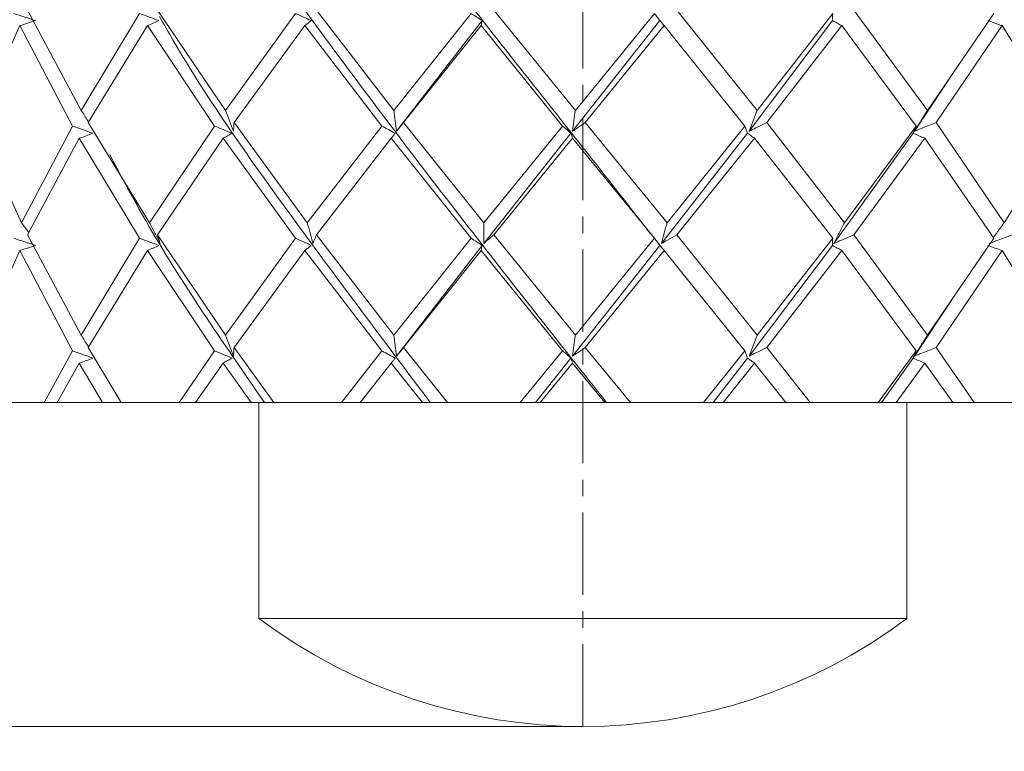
# Model space of a CAD drawing. Header units: millimetres. Extents: x 13381 to 13678, y 211 to 627.
# Tile 21 of 51: x 13494.32 to 13503.44, y 454.84 to 461.62. Entities that reach past the tile are written whole.
import ezdxf

# ---------------------------------------------------------------- set-up
doc = ezdxf.new("R2010")
doc.units = ezdxf.units.MM
doc.header["$LTSCALE"] = 0.3
doc.linetypes.add('CENTERX2', pattern=[20.32, 12.7, -2.54, 2.54, -2.54])
doc.layers.add('中心线', color=5, linetype='CENTERX2', lineweight=13)
doc.layers.add('剖面线', color=50, linetype='Continuous', lineweight=13)
doc.styles.get("Standard").update_dxf_attribs({"font": 'txt.shx', "width": 0.67, "oblique": 5, "bigfont": 'gbcbig.shx'})
doc.dimstyles.new('1', dxfattribs={"dimtxt": 2.5, "dimasz": 2, "dimexe": 0.8, "dimexo": 0, "dimgap": 1, "dimtad": 1, "dimdec": 1, "dimdsep": 46, "dimtxsty": 'Standard', "dimcen": 0, "dimclrd": 256, "dimclre": 256, "dimclrt": 256, "dimadec": 0, "dimazin": 0, "dimtfac": 1, "dimtdec": 1, "dimtmove": 0, "dimatfit": 3, "dimfxl": 0, "dimtzin": 0, "dimlwd": -1, "dimlwe": -1, "dimarcsym": 0})

# ---------------------------------------------------------------- blocks, each defined once
blk = doc.blocks.new('*D161')
at = {"layer": 'Defpoints', "color": 0}
for p in [(13448.5352, 479.5718), (13423.1213, 455.0718), (13499.5352, 455.0718)]:
    blk.add_point(p, dxfattribs=at)
at = {"layer": '剖面线'}
for p, q in [((13448.5352, 479.5718), (13422.3213, 479.5718)), ((13423.1213, 477.5718), (13423.1213, 457.0718)), ((13499.5352, 455.0718), (13422.3213, 455.0718))]:
    blk.add_line(p, q, dxfattribs=at)
for points in [[(13422.788, 477.5718), (13423.4546, 477.5718), (13423.1213, 479.5718)], [(13422.788, 457.0718), (13423.4546, 457.0718), (13423.1213, 455.0718)]]:
    blk.add_solid(points, dxfattribs=at)
at = {"layer": '剖面线', "insert": (13420.8713, 467.3218), "char_height": 2.5, "attachment_point": 5, "rotation": 90}
blk.add_mtext('25.8%%P6.5', dxfattribs=at)
blk = doc.blocks.new('*D181')
at = {"layer": 'Defpoints', "color": 0}
for p in [(13512.0352, 531.5718), (13487.5352, 480.5718), (13487.5352, 447.4289)]:
    blk.add_point(p, dxfattribs=at)
at = {"layer": '剖面线'}
for p, q in [((13512.0352, 531.5718), (13512.0352, 446.6289)), ((13487.5352, 480.5718), (13487.5352, 446.6289)), ((13510.0352, 447.4289), (13489.5352, 447.4289))]:
    blk.add_line(p, q, dxfattribs=at)
for points in [[(13489.5352, 447.7622), (13489.5352, 447.0955), (13487.5352, 447.4289)], [(13510.0352, 447.7622), (13510.0352, 447.0955), (13512.0352, 447.4289)]]:
    blk.add_solid(points, dxfattribs=at)
at = {"layer": '剖面线', "insert": (13499.7852, 449.6789), "char_height": 2.5, "attachment_point": 5}
blk.add_mtext('25.8%%P6.5', dxfattribs=at)

msp = doc.modelspace()

# ---------------------------------------------------------------- linework, layer by layer
at = {"color": 7, "linetype": 'Continuous', "lineweight": 15}
for p, q in [((13494.8893, 460.7796), (13494.3917, 461.7093)), ((13496.2242, 460.7796), (13495.5956, 461.7093)), ((13497.7848, 460.7796), (13497.0679, 461.7093)), ((13499.4646, 460.7796), (13498.7084, 461.7093)), ((13501.1492, 460.7796), (13500.4052, 461.7093)), ((13502.7238, 460.7796), (13502.0428, 461.7093)), ((13495.4303, 461.6781), (13494.8893, 460.7796)), ((13496.8746, 461.6781), (13496.2242, 460.7796)), ((13498.5002, 461.6781), (13497.7848, 460.7796)), ((13497.8097, 460.5863), (13498.6019, 461.6113)), ((13499.4383, 460.5863), (13500.2478, 461.6113)), ((13500.1963, 461.6781), (13499.4646, 460.7796)), ((13501.0736, 460.5863), (13501.8452, 461.6113)), ((13501.8474, 461.6781), (13501.1492, 460.7796)), ((13503.3409, 461.6781), (13502.7238, 460.7796)), ((13493.917, 460.6663), (13494.3204, 461.565)), ((13494.3204, 461.565), (13494.8076, 460.6349)), ((13494.9544, 460.6663), (13495.5024, 461.565)), ((13495.5024, 461.565), (13496.1233, 460.6349)), ((13496.3041, 460.6663), (13496.9592, 461.565)), ((13496.9592, 461.565), (13497.6714, 460.6349)), ((13497.8739, 460.6663), (13498.5915, 461.565)), ((13498.5915, 461.565), (13499.3466, 460.6349)), ((13499.557, 460.6663), (13500.2882, 461.565)), ((13500.2882, 461.565), (13501.0347, 460.6349)), ((13501.2386, 460.6663), (13501.9335, 461.565)), ((13501.9335, 461.565), (13502.6205, 460.6349)), ((13502.8041, 460.6663), (13503.4154, 461.565)), ((13503.4154, 461.565), (13503.9961, 460.6349)), ((13502.6039, 460.5863), (13503.0222, 461.2157)), ((13494.3357, 459.7392), (13493.917, 460.6663)), ((13494.8076, 460.6349), (13494.3357, 459.7392)), ((13495.5225, 459.7392), (13494.9544, 460.6663)), ((13496.1233, 460.6349), (13495.5225, 459.7392)), ((13496.9827, 459.7392), (13496.3041, 460.6663)), ((13497.6714, 460.6349), (13496.9827, 459.7392)), ((13498.6168, 459.7392), (13497.8739, 460.6663)), ((13499.3466, 460.6349), (13498.6168, 459.7392)), ((13500.3136, 459.7392), (13499.557, 460.6663)), ((13501.0347, 460.6349), (13500.3136, 459.7392)), ((13501.9572, 459.7392), (13501.2386, 460.6663)), ((13502.6205, 460.6349), (13501.9572, 459.7392)), ((13503.4359, 459.7392), (13502.8041, 460.6663)), ((13503.9961, 460.6349), (13503.4359, 459.7392)), ((13494.3917, 459.6261), (13494.8715, 460.5216)), ((13494.8715, 460.5216), (13495.4303, 459.5949)), ((13495.5956, 459.6261), (13496.2023, 460.5216)), ((13496.2023, 460.5216), (13496.8746, 459.5949)), ((13497.0679, 459.6261), (13497.7602, 460.5216)), ((13497.7602, 460.5216), (13498.5002, 459.5949)), ((13498.6162, 459.5463), (13499.4239, 460.568)), ((13498.7084, 459.6261), (13499.439, 460.5216)), ((13499.439, 460.5216), (13500.1963, 459.5949)), ((13500.2622, 459.5463), (13501.0595, 460.568)), ((13500.4052, 459.6261), (13501.1245, 460.5216)), ((13501.1245, 460.5216), (13501.8474, 459.5949)), ((13501.8586, 459.5463), (13502.5913, 460.568)), ((13502.0428, 459.6261), (13502.7016, 460.5216)), ((13502.7016, 460.5216), (13503.3409, 459.5949)), ((13494.3357, 459.7392), (13494.4031, 459.6473)), ((13494.8893, 458.696), (13494.3917, 459.6261)), ((13495.4303, 459.5949), (13494.8893, 458.696)), ((13496.2242, 458.696), (13495.5956, 459.6261)), ((13496.8746, 459.5949), (13496.2242, 458.696)), ((13497.7848, 458.696), (13497.0679, 459.6261)), ((13498.5002, 459.5949), (13497.7848, 458.696)), ((13499.4646, 458.696), (13498.7084, 459.6261)), ((13500.1963, 459.5949), (13499.4646, 458.696)), ((13501.1492, 458.696), (13500.4052, 459.6261)), ((13501.8474, 459.5949), (13501.1492, 458.696)), ((13502.7238, 458.696), (13502.0428, 459.6261)), ((13503.3409, 459.5949), (13502.7238, 458.696)), ((13497.8097, 458.5028), (13498.6019, 459.528)), ((13499.4383, 458.5028), (13500.2478, 459.528)), ((13501.0736, 458.5028), (13501.8452, 459.528)), ((13493.917, 458.5827), (13494.3204, 459.4817)), ((13494.3204, 459.4817), (13494.8076, 458.5514)), ((13494.9544, 458.5827), (13495.5024, 459.4817)), ((13495.5024, 459.4817), (13496.1233, 458.5514)), ((13496.3041, 458.5827), (13496.9592, 459.4817)), ((13496.9592, 459.4817), (13497.6714, 458.5514)), ((13497.8739, 458.5827), (13498.5915, 459.4817)), ((13498.5915, 459.4817), (13499.3466, 458.5514)), ((13499.557, 458.5827), (13500.2882, 459.4817)), ((13500.2882, 459.4817), (13501.0347, 458.5514)), ((13501.2386, 458.5827), (13501.9335, 459.4817)), ((13501.9335, 459.4817), (13502.6205, 458.5514)), ((13502.8041, 458.5827), (13503.4154, 459.4817)), ((13503.4154, 459.4817), (13503.9961, 458.5514)), ((13502.6039, 458.5028), (13503.0221, 459.1321)), ((13495.2603, 458.0718), (13494.9544, 458.5827)), ((13496.6732, 458.0718), (13496.3041, 458.5827)), ((13498.2812, 458.0718), (13497.8739, 458.5827)), ((13499.9747, 458.0718), (13499.557, 458.5827)), ((13501.6382, 458.0718), (13501.2386, 458.5827)), ((13503.1584, 458.0718), (13502.8041, 458.5827)), ((13494.8076, 458.5514), (13494.547, 458.0718)), ((13496.1233, 458.5514), (13495.7956, 458.0718)), ((13497.6714, 458.5514), (13497.2991, 458.0718)), ((13499.3466, 458.5514), (13498.9549, 458.0718)), ((13501.0347, 458.5514), (13500.6503, 458.0718)), ((13502.6205, 458.5514), (13502.2697, 458.0718)), ((13494.6675, 458.0718), (13494.8715, 458.4383)), ((13494.8715, 458.4383), (13495.0854, 458.0718)), ((13495.9483, 458.0718), (13496.2023, 458.4383)), ((13496.2023, 458.4383), (13496.4633, 458.0718)), ((13497.4735, 458.0718), (13497.7602, 458.4383)), ((13497.7602, 458.4383), (13498.0506, 458.0718)), ((13499.0964, 458.0718), (13499.4239, 458.4846)), ((13499.1392, 458.0718), (13499.439, 458.4383)), ((13499.439, 458.4383), (13499.7391, 458.0718)), ((13500.7395, 458.0718), (13501.0595, 458.4846)), ((13500.8319, 458.0718), (13501.1245, 458.4383)), ((13501.1245, 458.4383), (13501.4136, 458.0718)), ((13502.3006, 458.0718), (13502.5913, 458.4846)), ((13502.4362, 458.0718), (13502.7016, 458.4383)), ((13502.7016, 458.4383), (13502.9601, 458.0718)), ((13494.547, 458.0718), (13494.1387, 458.0718)), ((13494.547, 458.0718), (13494.6675, 458.0718)), ((13495.0854, 458.0718), (13494.6675, 458.0718)), ((13495.0854, 458.0718), (13495.252, 458.0718)), ((13495.252, 458.0718), (13495.2603, 458.0718)), ((13495.7956, 458.0718), (13495.2603, 458.0718)), ((13495.7956, 458.0718), (13495.9483, 458.0718)), ((13496.4633, 458.0718), (13495.9483, 458.0718)), ((13496.4633, 458.0718), (13496.5864, 458.0718)), ((13496.5352, 458.0718), (13496.5352, 456.0718)), ((13496.5864, 458.0718), (13496.6732, 458.0718)), ((13497.2991, 458.0718), (13496.6732, 458.0718)), ((13497.2991, 458.0718), (13497.4735, 458.0718)), ((13498.0506, 458.0718), (13497.4735, 458.0718)), ((13498.0506, 458.0718), (13498.1217, 458.0718)), ((13498.1217, 458.0718), (13498.2812, 458.0718)), ((13498.9549, 458.0718), (13498.2812, 458.0718)), ((13498.9549, 458.0718), (13499.0964, 458.0718)), ((13499.0964, 458.0718), (13499.1392, 458.0718)), ((13499.7391, 458.0718), (13499.1392, 458.0718)), ((13499.7391, 458.0718), (13499.7534, 458.0718)), ((13499.7534, 458.0718), (13499.9747, 458.0718)), ((13500.6503, 458.0718), (13499.9747, 458.0718)), ((13500.6503, 458.0718), (13500.7395, 458.0718)), ((13500.7395, 458.0718), (13500.8319, 458.0718)), ((13501.4136, 458.0718), (13500.8319, 458.0718)), ((13501.4136, 458.0718), (13501.6382, 458.0718)), ((13502.2697, 458.0718), (13501.6382, 458.0718)), ((13502.2697, 458.0718), (13502.3006, 458.0718)), ((13502.3006, 458.0718), (13502.4362, 458.0718)), ((13502.9601, 458.0718), (13502.4362, 458.0718)), ((13502.5352, 456.0718), (13502.5352, 458.0718)), ((13502.9601, 458.0718), (13503.1584, 458.0718)), ((13503.7027, 458.0718), (13503.1584, 458.0718)), ((13502.3768, 456.0718), (13496.5352, 456.0718)), ((13502.5352, 456.0718), (13502.3768, 456.0718))]:
    msp.add_line(p, q, dxfattribs=at)
msp.add_arc((13499.5352, 460.0718), 5, 233.1301, 306.8699, dxfattribs=at)
for points, knots in [([(13500.1554, 459.6434), (13500.127, 459.6802), (13499.6656, 460.2776), (13498.7361, 461.4349), (13497.4479, 463.1155), (13496.3828, 464.5722), (13495.8358, 465.4687), (13495.6305, 465.8052)], [0, 0, 0, 0, 0.017939, 0.290749, 0.563479, 0.836169, 1, 1, 1, 1]), ([(13499.7534, 458.0718), (13499.3099, 458.6325), (13498.4231, 459.7538), (13497.1503, 461.435), (13496.1946, 462.7636), (13495.7425, 463.5319), (13495.62, 463.7401)], [0, 0, 0, 0, 0.2967197, 0.5933089, 0.8898102, 1, 1, 1, 1]), ([(13494.4653, 461.6113), (13494.4322, 461.6227), (13494.3658, 461.6455), (13494.2991, 461.6672), (13494.2658, 461.6781)], [0, 0, 0, 0, 0.4999544, 1, 1, 1, 1]), ([(13494.3204, 461.565), (13494.3446, 461.5726), (13494.393, 461.5877), (13494.4412, 461.6035), (13494.4653, 461.6113)], [0, 0, 0, 0, 0.500002, 1, 1, 1, 1]), ([(13495.6086, 461.6113), (13495.579, 461.6227), (13495.5197, 461.6455), (13495.4601, 461.6672), (13495.4303, 461.6781)], [0, 0, 0, 0, 0.499959, 1, 1, 1, 1]), ([(13495.5024, 461.565), (13495.5201, 461.5726), (13495.5556, 461.5877), (13495.591, 461.6035), (13495.6086, 461.6113)], [0, 0, 0, 0, 0.499987, 1, 1, 1, 1]), ([(13498.1217, 458.0718), (13497.7004, 458.6325), (13496.8581, 459.7538), (13496.0139, 460.9462), (13495.6549, 461.5779), (13495.6143, 461.6494)], [0, 0, 0, 0, 0.470153, 0.9401, 1, 1, 1, 1]), ([(13497.0195, 461.6113), (13496.9954, 461.6227), (13496.9472, 461.6455), (13496.8988, 461.6672), (13496.8746, 461.6781)], [0, 0, 0, 0, 0.499983, 1, 1, 1, 1]), ([(13496.9592, 461.565), (13496.9693, 461.5726), (13496.9894, 461.5877), (13497.0095, 461.6035), (13497.0195, 461.6113)], [0, 0, 0, 0, 0.499991, 1, 1, 1, 1]), ([(13498.6019, 461.6113), (13498.5849, 461.6227), (13498.5511, 461.6455), (13498.5172, 461.6672), (13498.5002, 461.6781)], [0, 0, 0, 0, 0.499974, 1, 1, 1, 1]), ([(13498.5915, 461.565), (13498.5933, 461.5726), (13498.5967, 461.5877), (13498.6002, 461.6035), (13498.6019, 461.6113)], [0, 0, 0, 0, 0.499987, 1, 1, 1, 1]), ([(13500.2478, 461.6113), (13500.2392, 461.6227), (13500.222, 461.6455), (13500.2049, 461.6672), (13500.1963, 461.6781)], [0, 0, 0, 0, 0.499963, 1, 1, 1, 1]), ([(13500.2882, 461.565), (13500.2814, 461.5726), (13500.268, 461.5877), (13500.2545, 461.6035), (13500.2478, 461.6113)], [0, 0, 0, 0, 0.4999864, 1, 1, 1, 1]), ([(13501.8452, 461.6113), (13501.8455, 461.6227), (13501.8462, 461.6455), (13501.847, 461.6672), (13501.8474, 461.6781)], [0, 0, 0, 0, 0.4999689, 1, 1, 1, 1]), ([(13501.9335, 461.565), (13501.9188, 461.5726), (13501.8893, 461.5877), (13501.8599, 461.6035), (13501.8452, 461.6113)], [0, 0, 0, 0, 0.499991, 1, 1, 1, 1]), ([(13503.4154, 461.565), (13503.3937, 461.5726), (13503.3502, 461.5877), (13503.3068, 461.6035), (13503.2851, 461.6113)], [0, 0, 0, 0, 0.499994, 1, 1, 1, 1]), ([(13494.8893, 460.7796), (13494.9096, 460.748), (13494.9326, 460.7122), (13494.9547, 460.6753), (13494.9573, 460.671)], [0, 0, 0, 0, 0.882705, 1, 1, 1, 1]), ([(13496.2242, 460.7796), (13496.2369, 460.7479), (13496.2623, 460.6844), (13496.2866, 460.619), (13496.2987, 460.5863)], [0, 0, 0, 0, 0.499904, 1, 1, 1, 1]), ([(13497.7848, 460.7796), (13497.7891, 460.7479), (13497.7977, 460.6844), (13497.8057, 460.619), (13497.8097, 460.5863)], [0, 0, 0, 0, 0.499904, 1, 1, 1, 1]), ([(13499.4646, 460.7796), (13499.4602, 460.7479), (13499.4516, 460.6844), (13499.4428, 460.619), (13499.4383, 460.5863)], [0, 0, 0, 0, 0.499905, 1, 1, 1, 1]), ([(13501.1492, 460.7796), (13501.1365, 460.7479), (13501.1111, 460.6844), (13501.0861, 460.619), (13501.0736, 460.5863)], [0, 0, 0, 0, 0.499905, 1, 1, 1, 1]), ([(13502.7238, 460.7796), (13502.7037, 460.7479), (13502.6633, 460.6844), (13502.6237, 460.619), (13502.6039, 460.5863)], [0, 0, 0, 0, 0.499911, 1, 1, 1, 1]), ([(13494.9982, 460.568), (13494.9665, 460.5794), (13494.9031, 460.6023), (13494.8394, 460.624), (13494.8076, 460.6349)], [0, 0, 0, 0, 0.499979, 1, 1, 1, 1]), ([(13496.2863, 460.568), (13496.2592, 460.5794), (13496.2049, 460.6023), (13496.1505, 460.624), (13496.1233, 460.6349)], [0, 0, 0, 0, 0.499979, 1, 1, 1, 1]), ([(13496.2987, 460.5863), (13496.2994, 460.5969), (13496.3014, 460.6244), (13496.3031, 460.6503), (13496.3041, 460.6663)], [0, 0, 0, 0, 0.3860456, 1, 1, 1, 1]), ([(13497.7958, 460.568), (13497.7751, 460.5794), (13497.7337, 460.6023), (13497.6922, 460.624), (13497.6714, 460.6349)], [0, 0, 0, 0, 0.49998, 1, 1, 1, 1]), ([(13497.8097, 460.5863), (13497.818, 460.5969), (13497.8395, 460.6244), (13497.8608, 460.6503), (13497.8739, 460.6663)], [0, 0, 0, 0, 0.3860454, 1, 1, 1, 1]), ([(13499.4239, 460.568), (13499.411, 460.5794), (13499.3853, 460.6023), (13499.3595, 460.624), (13499.3466, 460.6349)], [0, 0, 0, 0, 0.499965, 1, 1, 1, 1]), ([(13499.4383, 460.5863), (13499.4536, 460.5969), (13499.4931, 460.6244), (13499.5327, 460.6503), (13499.557, 460.6663)], [0, 0, 0, 0, 0.386044, 1, 1, 1, 1]), ([(13501.0595, 460.568), (13501.0554, 460.5794), (13501.047, 460.6023), (13501.0388, 460.624), (13501.0347, 460.6349)], [0, 0, 0, 0, 0.499972, 1, 1, 1, 1]), ([(13501.0736, 460.5863), (13501.0947, 460.5969), (13501.1496, 460.6244), (13501.2047, 460.6503), (13501.2386, 460.6663)], [0, 0, 0, 0, 0.386062, 1, 1, 1, 1]), ([(13502.5913, 460.568), (13502.5961, 460.5794), (13502.6058, 460.6023), (13502.6156, 460.624), (13502.6205, 460.6349)], [0, 0, 0, 0, 0.4999723, 1, 1, 1, 1]), ([(13502.6039, 460.5863), (13502.6296, 460.5969), (13502.6961, 460.6244), (13502.763, 460.6503), (13502.8041, 460.6663)], [0, 0, 0, 0, 0.386053, 1, 1, 1, 1]), ([(13494.8715, 460.5216), (13494.8927, 460.5292), (13494.9349, 460.5443), (13494.9771, 460.5601), (13494.9982, 460.568)], [0, 0, 0, 0, 0.499996, 1, 1, 1, 1]), ([(13496.2023, 460.5216), (13496.2163, 460.5292), (13496.2443, 460.5443), (13496.2723, 460.5601), (13496.2863, 460.568)], [0, 0, 0, 0, 0.499989, 1, 1, 1, 1]), ([(13497.7602, 460.5216), (13497.7661, 460.5292), (13497.778, 460.5443), (13497.7899, 460.5601), (13497.7958, 460.568)], [0, 0, 0, 0, 0.499986, 1, 1, 1, 1]), ([(13499.439, 460.5216), (13499.4365, 460.5292), (13499.4315, 460.5443), (13499.4264, 460.5601), (13499.4239, 460.568)], [0, 0, 0, 0, 0.499988, 1, 1, 1, 1]), ([(13501.1245, 460.5216), (13501.1136, 460.5292), (13501.092, 460.5443), (13501.0703, 460.5601), (13501.0595, 460.568)], [0, 0, 0, 0, 0.499988, 1, 1, 1, 1]), ([(13502.7016, 460.5216), (13502.6832, 460.5292), (13502.6464, 460.5443), (13502.6097, 460.5601), (13502.5913, 460.568)], [0, 0, 0, 0, 0.4999748, 1, 1, 1, 1]), ([(13496.5864, 458.0718), (13496.1988, 458.6325), (13495.6697, 459.3979), (13495.2632, 460.1631), (13495.1546, 460.3677)], [0, 0, 0, 0, 0.7326409, 1, 1, 1, 1]), ([(13495.5225, 459.7392), (13495.539, 459.7075), (13495.5722, 459.6442), (13495.604, 459.5789), (13495.62, 459.5463)], [0, 0, 0, 0, 0.4998837, 1, 1, 1, 1]), ([(13496.9827, 459.7392), (13496.9912, 459.7075), (13497.0084, 459.6442), (13497.0247, 459.5789), (13497.0328, 459.5463)], [0, 0, 0, 0, 0.499889, 1, 1, 1, 1]), ([(13498.6168, 459.7392), (13498.6168, 459.7075), (13498.6168, 459.6442), (13498.6164, 459.5789), (13498.6162, 459.5463)], [0, 0, 0, 0, 0.49989, 1, 1, 1, 1]), ([(13500.3136, 459.7392), (13500.305, 459.7075), (13500.2878, 459.6442), (13500.2707, 459.5789), (13500.2622, 459.5463)], [0, 0, 0, 0, 0.499892, 1, 1, 1, 1]), ([(13501.9572, 459.7392), (13501.9407, 459.7075), (13501.9075, 459.6442), (13501.8749, 459.5789), (13501.8586, 459.5463)], [0, 0, 0, 0, 0.499893, 1, 1, 1, 1]), ([(13503.4359, 459.7392), (13503.4124, 459.7076), (13503.3788, 459.6624), (13503.346, 459.6158), (13503.3361, 459.6018)], [0, 0, 0, 0, 0.69915, 1, 1, 1, 1]), ([(13494.4653, 459.528), (13494.4322, 459.5394), (13494.3658, 459.5623), (13494.2991, 459.584), (13494.2658, 459.5949)], [0, 0, 0, 0, 0.499956, 1, 1, 1, 1]), ([(13495.6086, 459.528), (13495.579, 459.5394), (13495.5197, 459.5623), (13495.4601, 459.584), (13495.4303, 459.5949)], [0, 0, 0, 0, 0.49996, 1, 1, 1, 1]), ([(13495.62, 459.5463), (13495.6169, 459.5569), (13495.6089, 459.5843), (13495.6006, 459.6102), (13495.5956, 459.6261)], [0, 0, 0, 0, 0.386111, 1, 1, 1, 1]), ([(13497.0195, 459.528), (13496.9954, 459.5394), (13496.9472, 459.5623), (13496.8988, 459.584), (13496.8746, 459.5949)], [0, 0, 0, 0, 0.499984, 1, 1, 1, 1]), ([(13497.0328, 459.5463), (13497.0374, 459.5569), (13497.0491, 459.5843), (13497.0608, 459.6102), (13497.0679, 459.6261)], [0, 0, 0, 0, 0.386113, 1, 1, 1, 1]), ([(13498.6019, 459.528), (13498.5849, 459.5394), (13498.5511, 459.5623), (13498.5172, 459.584), (13498.5002, 459.5949)], [0, 0, 0, 0, 0.499976, 1, 1, 1, 1]), ([(13498.6162, 459.5463), (13498.628, 459.5569), (13498.6588, 459.5843), (13498.6895, 459.6102), (13498.7084, 459.6261)], [0, 0, 0, 0, 0.386111, 1, 1, 1, 1]), ([(13500.2478, 459.528), (13500.2392, 459.5394), (13500.222, 459.5623), (13500.2049, 459.584), (13500.1963, 459.5949)], [0, 0, 0, 0, 0.499964, 1, 1, 1, 1]), ([(13500.2622, 459.5463), (13500.2805, 459.5569), (13500.3282, 459.5843), (13500.3759, 459.6102), (13500.4052, 459.6261)], [0, 0, 0, 0, 0.386118, 1, 1, 1, 1]), ([(13501.8452, 459.528), (13501.8455, 459.5394), (13501.8462, 459.5623), (13501.847, 459.584), (13501.8474, 459.5949)], [0, 0, 0, 0, 0.49997, 1, 1, 1, 1]), ([(13501.8586, 459.5463), (13501.8823, 459.5569), (13501.9435, 459.5843), (13502.005, 459.6102), (13502.0428, 459.6261)], [0, 0, 0, 0, 0.386123, 1, 1, 1, 1]), ([(13503.2967, 459.5463), (13503.324, 459.5569), (13503.3947, 459.5843), (13503.4658, 459.6102), (13503.5094, 459.6261)], [0, 0, 0, 0, 0.3861127, 1, 1, 1, 1]), ([(13494.3204, 459.4817), (13494.3446, 459.4892), (13494.393, 459.5043), (13494.4412, 459.5201), (13494.4653, 459.528)], [0, 0, 0, 0, 0.5000004, 1, 1, 1, 1]), ([(13495.5024, 459.4817), (13495.5201, 459.4892), (13495.5556, 459.5043), (13495.591, 459.5201), (13495.6086, 459.528)], [0, 0, 0, 0, 0.499985, 1, 1, 1, 1]), ([(13496.9592, 459.4817), (13496.9693, 459.4892), (13496.9894, 459.5043), (13497.0095, 459.5201), (13497.0195, 459.528)], [0, 0, 0, 0, 0.4999905, 1, 1, 1, 1]), ([(13498.5915, 459.4817), (13498.5933, 459.4892), (13498.5967, 459.5043), (13498.6002, 459.5201), (13498.6019, 459.528)], [0, 0, 0, 0, 0.499986, 1, 1, 1, 1]), ([(13500.2882, 459.4817), (13500.2814, 459.4892), (13500.268, 459.5043), (13500.2545, 459.5201), (13500.2478, 459.528)], [0, 0, 0, 0, 0.499985, 1, 1, 1, 1]), ([(13501.9335, 459.4817), (13501.9188, 459.4892), (13501.8893, 459.5043), (13501.8599, 459.5201), (13501.8452, 459.528)], [0, 0, 0, 0, 0.49999, 1, 1, 1, 1]), ([(13503.4154, 459.4817), (13503.3937, 459.4892), (13503.3502, 459.5043), (13503.3068, 459.5201), (13503.2851, 459.528)], [0, 0, 0, 0, 0.499992, 1, 1, 1, 1]), ([(13494.8893, 458.696), (13494.9096, 458.6644), (13494.9326, 458.6286), (13494.9547, 458.5918), (13494.9573, 458.5874)], [0, 0, 0, 0, 0.882677, 1, 1, 1, 1]), ([(13496.2242, 458.696), (13496.2369, 458.6643), (13496.2623, 458.6009), (13496.2866, 458.5355), (13496.2987, 458.5028)], [0, 0, 0, 0, 0.499901, 1, 1, 1, 1]), ([(13497.7848, 458.696), (13497.7891, 458.6643), (13497.7977, 458.6009), (13497.8057, 458.5355), (13497.8097, 458.5028)], [0, 0, 0, 0, 0.499899, 1, 1, 1, 1]), ([(13499.4646, 458.696), (13499.4602, 458.6643), (13499.4516, 458.6009), (13499.4428, 458.5355), (13499.4383, 458.5028)], [0, 0, 0, 0, 0.4999, 1, 1, 1, 1]), ([(13501.1492, 458.696), (13501.1365, 458.6643), (13501.1111, 458.6009), (13501.0861, 458.5355), (13501.0736, 458.5028)], [0, 0, 0, 0, 0.499902, 1, 1, 1, 1]), ([(13502.7238, 458.696), (13502.7037, 458.6643), (13502.6633, 458.6009), (13502.6237, 458.5355), (13502.6039, 458.5028)], [0, 0, 0, 0, 0.4999, 1, 1, 1, 1]), ([(13496.2987, 458.5028), (13496.2994, 458.5134), (13496.3014, 458.5409), (13496.3031, 458.5668), (13496.3041, 458.5827)], [0, 0, 0, 0, 0.3860907, 1, 1, 1, 1]), ([(13497.8097, 458.5028), (13497.818, 458.5134), (13497.8395, 458.5409), (13497.8608, 458.5668), (13497.8739, 458.5827)], [0, 0, 0, 0, 0.386086, 1, 1, 1, 1]), ([(13499.4383, 458.5028), (13499.4536, 458.5134), (13499.4931, 458.5409), (13499.5327, 458.5668), (13499.557, 458.5827)], [0, 0, 0, 0, 0.386092, 1, 1, 1, 1]), ([(13501.0736, 458.5028), (13501.0948, 458.5134), (13501.1496, 458.5408), (13501.2047, 458.5668), (13501.2386, 458.5827)], [0, 0, 0, 0, 0.3861052, 1, 1, 1, 1]), ([(13502.6039, 458.5028), (13502.6296, 458.5134), (13502.6961, 458.5409), (13502.763, 458.5668), (13502.8041, 458.5827)], [0, 0, 0, 0, 0.38609, 1, 1, 1, 1]), ([(13494.9982, 458.4846), (13494.9665, 458.496), (13494.9031, 458.5188), (13494.8394, 458.5405), (13494.8076, 458.5514)], [0, 0, 0, 0, 0.4999793, 1, 1, 1, 1]), ([(13496.2863, 458.4846), (13496.2592, 458.496), (13496.2049, 458.5188), (13496.1505, 458.5405), (13496.1233, 458.5514)], [0, 0, 0, 0, 0.4999798, 1, 1, 1, 1]), ([(13497.7958, 458.4846), (13497.7751, 458.496), (13497.7337, 458.5188), (13497.6922, 458.5405), (13497.6714, 458.5514)], [0, 0, 0, 0, 0.499981, 1, 1, 1, 1]), ([(13499.4239, 458.4846), (13499.411, 458.496), (13499.3853, 458.5188), (13499.3595, 458.5405), (13499.3466, 458.5514)], [0, 0, 0, 0, 0.4999797, 1, 1, 1, 1]), ([(13501.0595, 458.4846), (13501.0554, 458.496), (13501.047, 458.5188), (13501.0388, 458.5405), (13501.0347, 458.5514)], [0, 0, 0, 0, 0.499974, 1, 1, 1, 1]), ([(13502.5913, 458.4846), (13502.5961, 458.496), (13502.6058, 458.5188), (13502.6156, 458.5405), (13502.6205, 458.5514)], [0, 0, 0, 0, 0.499974, 1, 1, 1, 1]), ([(13494.8715, 458.4383), (13494.8927, 458.4458), (13494.9349, 458.4609), (13494.9771, 458.4767), (13494.9982, 458.4846)], [0, 0, 0, 0, 0.499994, 1, 1, 1, 1]), ([(13496.2023, 458.4383), (13496.2163, 458.4458), (13496.2443, 458.4609), (13496.2723, 458.4767), (13496.2863, 458.4846)], [0, 0, 0, 0, 0.499986, 1, 1, 1, 1]), ([(13497.7602, 458.4383), (13497.7661, 458.4458), (13497.778, 458.4609), (13497.7899, 458.4767), (13497.7958, 458.4846)], [0, 0, 0, 0, 0.499985, 1, 1, 1, 1]), ([(13499.439, 458.4383), (13499.4365, 458.4458), (13499.4315, 458.4609), (13499.4264, 458.4767), (13499.4239, 458.4846)], [0, 0, 0, 0, 0.499986, 1, 1, 1, 1]), ([(13501.1245, 458.4383), (13501.1136, 458.4458), (13501.092, 458.4609), (13501.0703, 458.4767), (13501.0595, 458.4846)], [0, 0, 0, 0, 0.499986, 1, 1, 1, 1]), ([(13502.7016, 458.4383), (13502.6832, 458.4458), (13502.6464, 458.4609), (13502.6097, 458.4767), (13502.5913, 458.4846)], [0, 0, 0, 0, 0.499973, 1, 1, 1, 1])]:
    msp.add_open_spline(points, degree=3, knots=knots, dxfattribs=at)
at = {"layer": '中心线', "ltscale": 0.2}
msp.add_line((13499.5352, 455.0718), (13499.5352, 520.9369), dxfattribs=at)

# ---------------------------------------------------------------- dimensions: what is measured, and where the dimension line sits
at = {"layer": '剖面线'}
dim = msp.add_linear_dim(base=(13487.5352, 447.4289), p1=(13512.0352, 531.5718), p2=(13487.5352, 480.5718), text='25.8%%P6.5', dimstyle='1', dxfattribs=at)
dim.commit()
dim.dimension.update_dxf_attribs({"geometry": '*D181', "text_midpoint": (13499.7852, 449.6789)})
dim = msp.add_linear_dim(base=(13423.1213, 455.0718), p1=(13448.5352, 479.5718), p2=(13499.5352, 455.0718), angle=270, text='25.8%%P6.5', dimstyle='1', dxfattribs=at)
dim.commit()
dim.dimension.update_dxf_attribs({"geometry": '*D161', "text_midpoint": (13420.8713, 467.3218)})

doc.saveas('drawing.dxf')
